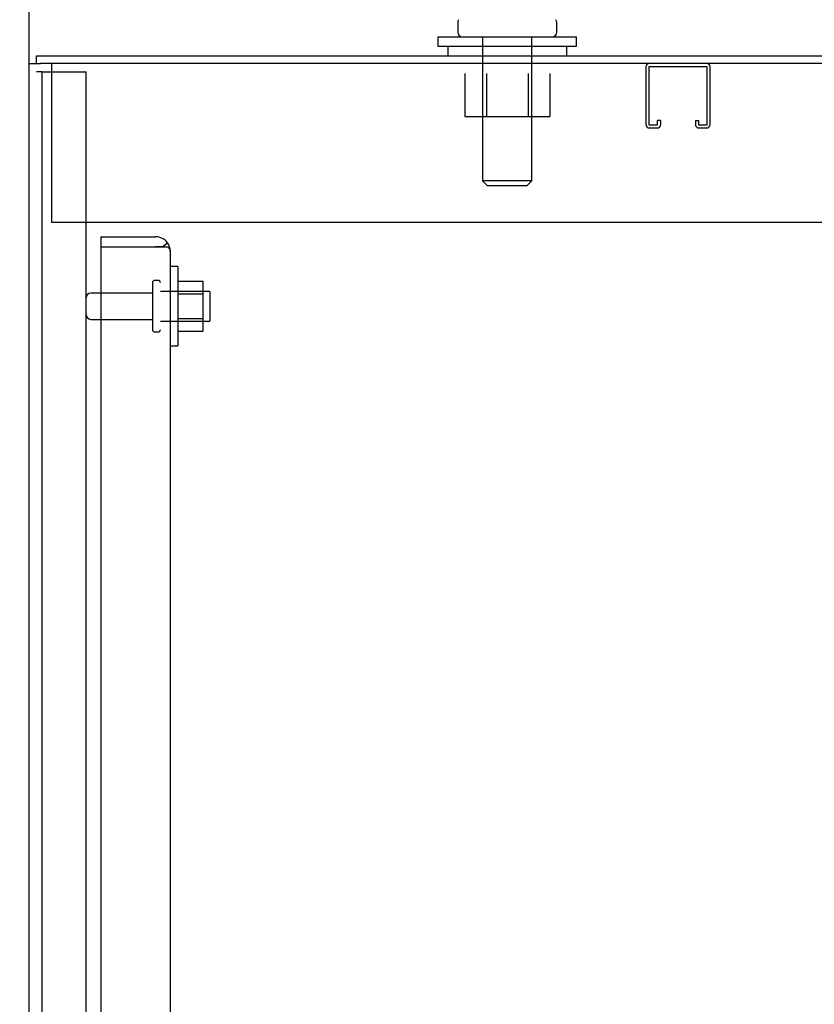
# Model space of a CAD drawing. Header units: inches. Extents: x 1 to 359, y -2 to 239.
# Tile 10 of 51: x 24 to 34, y 139 to 151. Entities that reach past the tile are written whole.
import ezdxf
from ezdxf.enums import TextEntityAlignment as Align
from ezdxf.lldxf.tags import DXFTag

# ---------------------------------------------------------------- set-up
doc = ezdxf.new("R2010")
doc.units = ezdxf.units.IN
doc.header["$MEASUREMENT"] = 0
for name, color, linetype in [('COM43132', 7, 'Continuous'), ('COM50677', 7, 'Continuous'), ('COM55738-22', 7, 'Continuous'), ('COM70112-1', 7, 'Continuous'), ('COM70217', 7, 'Continuous'), ('COM71181-1', 7, 'Continuous'), ('Default', 7, 'Continuous'), ('NTS166105', 7, 'Continuous'), ('NTS18024', 7, 'Continuous'), ('SCS86415', 7, 'Continuous'), ('STD26089', 7, 'Continuous'), ('WAF25059', 7, 'Continuous'), ('WAF25377', 7, 'Continuous'), ('WAM254785', 7, 'Continuous')]:
    doc.layers.add(name, color=color, linetype=linetype)
doc.styles.add('SEACAD_Times_New_Roman', font='times.ttf')
tags = doc.linetypes.add('HIDDEN2', pattern=[0.1875, 0.125, -0.0625]).pattern_tags.tags
tags[6:7] = [DXFTag(74, 4), DXFTag(75, 0), DXFTag(340, '0'), DXFTag(46, 0.0), DXFTag(50, 0.0), DXFTag(44, 0.0), DXFTag(45, 0.0)]
tags[4:5] = [DXFTag(74, 4), DXFTag(75, 0), DXFTag(340, '0'), DXFTag(46, 0.0), DXFTag(50, 0.0), DXFTag(44, 0.0), DXFTag(45, 0.0)]
doc.dimstyles.new('HAMMOND_(STH_-_300x200)', dxfattribs={"dimtxt": 1.5, "dimasz": 1.875, "dimexe": 0.75, "dimexo": 0.75, "dimgap": 0.375, "dimtad": 0, "dimtih": 1, "dimtoh": 1, "dimzin": 0, "dimdsep": 46, "dimtxsty": 'SEACAD_Times_New_Roman', "dimblk1": '_SE_FILLED', "dimblk2": '_SE_FILLED', "dimsah": 1, "dimcen": 0.75, "dimadec": 0, "dimazin": 0, "dimtfac": 0.8, "dimtofl": 0, "dimtmove": 0, "dimatfit": 3, "dimfxl": 0, "dimtolj": 1, "dimtzin": 0, "dimarcsym": 0})

# ---------------------------------------------------------------- blocks, each defined once
blk = doc.blocks.new('SE3')
at = {"layer": 'COM43132', "color": 7, "linetype": 'HIDDEN2'}
for p, q in [((24.558, 148.228), (24.558, 148.103)), ((24.558, 148.228), (25.248, 148.228)), ((25.33, 148.103), (25.397, 148.152)), ((24.558, 148.103), (24.558, 92.353)), ((24.558, 148.103), (25.248, 148.103)), ((24.558, 148.103), (25.248, 148.103)), ((25.248, 148.103), (25.248, 148.103)), ((25.248, 148.103), (25.397, 148.103)), ((25.33, 148.103), (25.248, 148.103)), ((25.433, 148.043), (25.433, 92.413)), ((25.433, 148.043), (25.433, 148.043)), ((25.433, 148.043), (25.433, 148.043))]:
    blk.add_line(p, q, dxfattribs=at)
for start, end in [(36.194, 90), (0.1208, 36.194), (0, 0.0589)]:
    blk.add_arc((25.248, 148.043), 0.185, start, end, dxfattribs=at)
blk.add_open_spline([(25.397, 148.103), (25.408, 148.093), (25.417, 148.083), (25.426, 148.068), (25.429, 148.063), (25.432, 148.053), (25.432, 148.048), (25.433, 148.043)], degree=3, knots=[0, 0, 0, 0, 0.5, 0.5, 0.75, 0.75, 1, 1, 1, 1], dxfattribs=at)
at = {"layer": 'COM50677', "color": 7, "linetype": 'HIDDEN2'}
for p, q in [((23.933, 150.413), (23.933, 150.228)), ((23.933, 150.228), (23.933, 148.413)), ((23.933, 148.413), (35.433, 148.413))]:
    blk.add_line(p, q, dxfattribs=at)
at = {"layer": 'COM55738-22', "color": 7, "linetype": 'HIDDEN2'}
for p, q in [((23.818, 150.31), (23.746, 150.31)), ((23.818, 90.56), (23.818, 150.31)), ((23.818, 150.31), (23.933, 150.31)), ((23.933, 150.31), (24.183, 150.31)), ((24.183, 150.31), (24.371, 150.31)), ((24.371, 90.56), (24.371, 150.31))]:
    blk.add_line(p, q, dxfattribs=at)
at = {"layer": 'COM70112-1', "color": 7, "linetype": 'Continuous'}
for p, q in [((23.746, 150.508), (36.196, 150.508)), ((23.746, 150.413), (23.746, 150.508))]:
    blk.add_line(p, q, dxfattribs=at)
at = {"layer": 'COM70217', "color": 7, "linetype": 'HIDDEN2'}
for p, q in [((31.431, 150.37), (31.431, 149.643)), ((31.471, 150.37), (31.471, 149.643)), ((32.201, 150.373), (31.474, 150.373)), ((32.204, 149.643), (32.204, 150.37)), ((32.244, 149.643), (32.244, 150.37)), ((31.474, 149.64), (31.576, 149.64)), ((31.474, 149.6), (31.576, 149.6)), ((31.579, 149.643), (31.579, 149.694)), ((31.619, 149.694), (31.579, 149.694)), ((31.619, 149.643), (31.619, 149.694)), ((32.056, 149.694), (32.056, 149.643)), ((32.056, 149.694), (32.096, 149.694)), ((32.096, 149.694), (32.096, 149.643)), ((32.099, 149.64), (32.201, 149.64)), ((32.099, 149.6), (32.201, 149.6))]:
    blk.add_line(p, q, dxfattribs=at)
for centre, radius, start, end in [((31.474, 150.37), 0.043, 90, 180), ((31.474, 150.37), 0.003, 90, 180), ((32.201, 150.37), 0.043, 0, 90), ((32.201, 150.37), 0.003, 0, 90), ((31.474, 149.643), 0.043, 180, 270), ((31.474, 149.643), 0.003, 180, 270), ((31.576, 149.643), 0.003, 270, 0), ((31.576, 149.643), 0.043, 270, 0), ((32.099, 149.643), 0.043, 180, 270), ((32.099, 149.643), 0.003, 180, 270), ((32.201, 149.643), 0.003, 270, 0), ((32.201, 149.643), 0.043, 270, 0)]:
    blk.add_arc(centre, radius, start, end, dxfattribs=at)
at = {"layer": 'COM71181-1', "color": 7, "linetype": 'Continuous'}
for p, q in [((23.651, 90.478), (23.651, 150.413)), ((23.651, 150.413), (23.794, 150.413)), ((36.244, 150.413), (23.794, 150.413))]:
    blk.add_line(p, q, dxfattribs=at)
at = {"layer": 'NTS166105', "color": 7, "linetype": 'HIDDEN2'}
for p, q in [((25.529, 147.669), (25.849, 147.669)), ((25.849, 147.507), (25.849, 147.669)), ((25.529, 147.507), (25.849, 147.507)), ((25.849, 147.198), (25.849, 147.507)), ((25.529, 147.198), (25.849, 147.198)), ((25.849, 147.037), (25.849, 147.198)), ((25.529, 147.037), (25.849, 147.037))]:
    blk.add_line(p, q, dxfattribs=at)
at = {"layer": 'NTS18024', "color": 7, "linetype": 'HIDDEN2'}
for p, q in [((29.148, 150.288), (29.148, 149.743)), ((29.42, 150.288), (29.42, 149.743)), ((29.946, 150.288), (29.946, 149.743)), ((30.221, 150.288), (30.221, 149.743)), ((29.148, 149.743), (29.42, 149.743)), ((29.42, 149.743), (29.946, 149.743)), ((29.946, 149.743), (30.221, 149.743))]:
    blk.add_line(p, q, dxfattribs=at)
at = {"layer": 'SCS86415', "color": 7, "linetype": 'Continuous'}
for p, q in [((29.058, 150.927), (29.058, 150.808)), ((30.308, 150.808), (30.308, 150.927))]:
    blk.add_line(p, q, dxfattribs=at)
at = {"layer": 'SCS86415', "color": 7, "linetype": 'HIDDEN2'}
for p, q in [((29.371, 150.748), (29.371, 148.933)), ((29.995, 148.933), (29.995, 150.748)), ((29.995, 148.933), (29.371, 148.933)), ((29.371, 148.933), (29.431, 148.873)), ((29.431, 148.873), (29.935, 148.873)), ((29.935, 148.873), (29.995, 148.933))]:
    blk.add_line(p, q, dxfattribs=at)
at = {"layer": 'SCS86415', "color": 7, "linetype": 'Continuous'}
for centre, start, end in [((29.118, 150.927), 140.3214, 180), ((30.248, 150.927), 0, 39.6786), ((29.118, 150.808), 180, 270), ((30.248, 150.808), 270, 0)]:
    blk.add_arc(centre, 0.06, start, end, dxfattribs=at)
at = {"layer": 'STD26089', "color": 7, "linetype": 'HIDDEN2'}
for p, q in [((25.208, 147.648), (25.208, 147.058)), ((25.278, 147.678), (25.238, 147.678)), ((25.208, 147.519), (24.431, 147.519)), ((25.933, 147.54), (25.308, 147.54)), ((25.933, 147.54), (25.933, 147.165)), ((24.431, 147.187), (25.208, 147.187)), ((25.308, 147.165), (25.933, 147.165)), ((25.238, 147.028), (25.278, 147.028))]:
    blk.add_line(p, q, dxfattribs=at)
for centre, radius, start, end in [((25.238, 147.648), 0.03, 90, 180), ((25.278, 147.648), 0.03, 0, 90), ((24.431, 147.459), 0.06, 90, 180), ((24.431, 147.247), 0.06, 180, 270), ((25.238, 147.058), 0.03, 180, 270), ((25.278, 147.058), 0.03, 270, 0)]:
    blk.add_arc(centre, radius, start, end, dxfattribs=at)
at = {"layer": 'WAF25059', "color": 7, "linetype": 'HIDDEN2'}
for p, q in [((25.529, 147.853), (25.433, 147.853)), ((25.529, 147.853), (25.529, 146.853)), ((25.433, 146.853), (25.529, 146.853))]:
    blk.add_line(p, q, dxfattribs=at)
at = {"layer": 'WAF25377', "color": 7, "linetype": 'Continuous'}
for p, q in [((28.808, 150.748), (30.558, 150.748)), ((28.808, 150.748), (28.808, 150.633)), ((30.558, 150.633), (30.558, 150.748)), ((28.808, 150.633), (30.558, 150.633))]:
    blk.add_line(p, q, dxfattribs=at)
at = {"layer": 'WAM254785', "color": 7, "linetype": 'Continuous'}
for p, q in [((28.933, 150.633), (28.933, 150.508)), ((30.433, 150.508), (30.433, 150.633))]:
    blk.add_line(p, q, dxfattribs=at)
blk = doc.blocks.new('DMBLK2975')
at = {"layer": 'Default', "linetype": 'Continuous'}
for points in [[(21.776, 158.217), (21.776, 157.592), (23.651, 157.904)], [(31.558, 158.217), (29.683, 157.904), (31.558, 157.592)]]:
    blk.add_hatch(color=7, dxfattribs=at).paths.add_polyline_path(points)
at = {"layer": 'Default', "color": 7, "linetype": 'Continuous'}
for p, q in [((23.651, 151.163), (23.651, 158.654)), ((29.683, 151.498), (29.683, 158.654)), ((19.901, 157.904), (23.651, 157.904)), ((29.683, 157.904), (33.433, 157.904))]:
    blk.add_line(p, q, dxfattribs=at)
at = {"layer": 'Default', "color": 7, "linetype": 'Continuous', "style": 'SEACAD_Times_New_Roman'}
blk.add_text('6.03', height=1.5, dxfattribs=at).set_placement((24.676, 158.654), align=Align.TOP_LEFT)
blk = doc.blocks.new('_SE_FILLED')
at = {"color": 0}
blk.add_line((0, 0), (-1, 0), dxfattribs=at)
blk.add_solid([(0, 0), (-1, -0.1665), (-1, 0.1665), (0, 0)], dxfattribs=at)
blk = doc.blocks.new('DMBLK2976')
at = {"layer": 'Default', "linetype": 'Continuous'}
for points in [[(17.994, 148.633), (18.619, 148.633), (18.307, 150.508)], [(17.994, 80.258), (18.307, 78.383), (18.619, 80.258)]]:
    blk.add_hatch(color=7, dxfattribs=at).paths.add_polyline_path(points)
at = {"layer": 'Default', "color": 7, "linetype": 'Continuous'}
for p, q in [((22.996, 150.508), (17.557, 150.508)), ((18.307, 115.72), (18.307, 150.508)), ((18.307, 78.383), (18.307, 113.695)), ((29.245, 78.383), (17.557, 78.383))]:
    blk.add_line(p, q, dxfattribs=at)
at = {"layer": 'Default', "color": 7, "linetype": 'Continuous', "style": 'SEACAD_Times_New_Roman'}
blk.add_text('72.13', height=1.5, dxfattribs=at).set_placement((15.747, 115.195), align=Align.TOP_LEFT)
blk = doc.blocks.new('DMBLK2984')
at = {"layer": 'Default', "linetype": 'Continuous'}
for points in [[(25.526, 162.423), (23.651, 162.111), (25.526, 161.798)], [(35.651, 162.423), (35.651, 161.798), (37.526, 162.111)]]:
    blk.add_hatch(color=7, dxfattribs=at).paths.add_polyline_path(points)
at = {"layer": 'Default', "color": 7, "linetype": 'Continuous'}
for p, q in [((23.651, 121.195), (23.651, 162.861)), ((37.526, 150.452), (37.526, 162.861)), ((23.651, 162.111), (27.504, 162.111)), ((33.672, 162.111), (37.526, 162.111))]:
    blk.add_line(p, q, dxfattribs=at)
at = {"layer": 'Default', "color": 7, "linetype": 'Continuous', "style": 'SEACAD_Times_New_Roman'}
blk.add_text('13.88', height=1.5, dxfattribs=at).set_placement((28.029, 162.861), align=Align.TOP_LEFT)

msp = doc.modelspace()

# ---------------------------------------------------------------- block references
at = {"layer": 'Default'}
msp.add_blockref('SE3', (0, 0), dxfattribs=at)

# ---------------------------------------------------------------- dimensions: what is measured, and where the dimension line sits
at = {"layer": 'Default', "color": 7, "linetype": 'Continuous'}
for base, p1, p2, picture, middle in [((37.525508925, 162.110705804), (23.650508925, 120.44526158), (37.525508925, 149.70176158), 'DMBLK2984', (30.588009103, 162.110705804)), ((29.683, 157.904), (23.651, 90.478), (29.683, 150.748), 'DMBLK2975', (26.667, 157.904))]:
    dim = msp.add_linear_dim(base=base, p1=p1, p2=p2, text='\\A1;<>', dimstyle='HAMMOND_(STH_-_300x200)', dxfattribs=at)
    dim.commit()
    dim.dimension.update_dxf_attribs({"geometry": picture, "text_midpoint": middle, "dimtype": 160})
dim = msp.add_linear_dim(base=(18.306735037, 150.50776158), p1=(29.994508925, 78.38276158), p2=(23.745508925, 150.50776158), angle=90, text='\\A1;<>', dimstyle='HAMMOND_(STH_-_300x200)', dxfattribs=at)
dim.commit()
dim.dimension.update_dxf_attribs({"geometry": 'DMBLK2976', "text_midpoint": (18.306735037, 114.44526125), "dimtype": 160})

doc.saveas('drawing.dxf')
